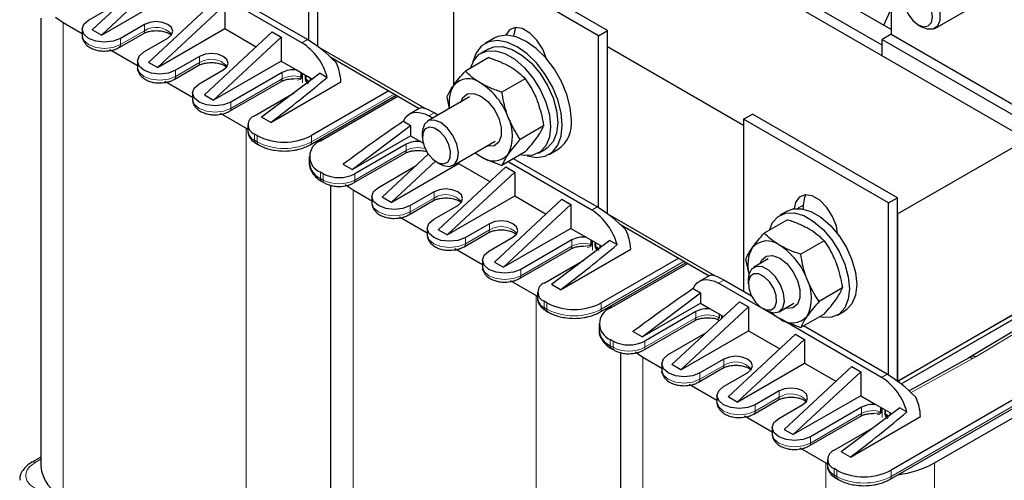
# Model space of a CAD drawing. Header units: millimetres. Extents: x 5 to 418, y 2 to 292.
# Tile 24 of 29: x 325 to 387, y 101 to 129. Entities that reach past the tile are written whole.
import ezdxf

# ---------------------------------------------------------------- set-up
doc = ezdxf.new("R2010")
doc.units = ezdxf.units.MM

msp = doc.modelspace()

# ---------------------------------------------------------------- linework, layer by layer
at = {"color": 7, "linetype": 'Continuous', "lineweight": 25}
for p, q in [((342.879, 148.118), (388.133, 121.993)), ((379.648, 128.85), (353.627, 143.872)), ((343.84, 127.78), (343.84, 139.235)), ((343.275, 128.162), (343.275, 138.909)), ((352.326, 133.684), (352.326, 125.358)), ((361.377, 128.459), (352.326, 133.684)), ((361.942, 128.785), (352.891, 134.01)), ((379.082, 127.871), (370.597, 132.769)), ((379.648, 132.77), (379.648, 128.557)), ((332.64, 131.503), (329.755, 128.816)), ((333.084, 131.064), (330.32, 128.489)), ((342.851, 128.016), (337.629, 131.03)), ((343.191, 128.212), (337.969, 131.226)), ((329.528, 129.436), (331.876, 130.791)), ((330.32, 128.489), (334.535, 130.922)), ((337.476, 130.717), (333.262, 126.791)), ((333.828, 126.465), (338.042, 130.39)), ((338.042, 130.39), (338.042, 128.898)), ((379.189, 129.115), (379.612, 130.032)), ((382.388, 128.912), (384.38, 130.062)), ((326.539, 129.562), (326.539, 101.576)), ((327.453, 129.606), (327.944, 129.273)), ((327.944, 129.273), (329.118, 128.595)), ((333.007, 129.159), (331.508, 128.293)), ((329.118, 128.865), (329.118, 128.473)), ((330.32, 128.489), (329.755, 128.816)), ((331.425, 127.718), (332.925, 128.584)), ((333.828, 126.465), (338.042, 128.898)), ((336.769, 124.767), (340.984, 128.692)), ((338.042, 128.898), (339.994, 127.77)), ((340.984, 128.692), (341.549, 128.365)), ((361.377, 128.459), (361.942, 128.785)), ((361.942, 117.33), (361.942, 128.785)), ((379.648, 128.557), (379.082, 128.23)), ((379.648, 128.557), (388.699, 123.332)), ((381.345, 129.132), (381.588, 128.992)), ((332.979, 127.444), (334.478, 128.31)), ((337.335, 124.44), (341.549, 128.365)), ((341.549, 128.365), (341.549, 126.873)), ((354.851, 128.297), (354.285, 127.97)), ((361.377, 117.712), (361.377, 128.459)), ((379.082, 127.218), (379.082, 128.23)), ((379.082, 128.23), (388.133, 123.005)), ((330.842, 127.6), (332.569, 126.603)), ((350.54, 123.903), (343.891, 127.742)), ((354.485, 127.624), (354.033, 127.363)), ((361.942, 127.773), (370.427, 122.874)), ((332.569, 126.873), (332.569, 126.481)), ((333.828, 126.465), (333.262, 126.791)), ((336.458, 127.167), (334.959, 126.301)), ((341.549, 126.873), (337.335, 124.44)), ((341.549, 126.873), (342.502, 126.323)), ((344.648, 127.108), (350.179, 123.916)), ((354.513, 127.089), (353.056, 126.248)), ((334.876, 125.726), (336.375, 126.592)), ((336.43, 125.452), (337.929, 126.318)), ((341.606, 126.154), (338.41, 124.309)), ((343.982, 126.117), (340.333, 123.362)), ((342.502, 126.323), (343.369, 125.822)), ((343.982, 126.117), (344.432, 125.857)), ((334.293, 125.608), (336.02, 124.611)), ((338.327, 123.734), (341.523, 125.579)), ((340.899, 123.036), (345.283, 125.567)), ((343.369, 125.822), (343.495, 125.75)), ((356.799, 125.769), (355.343, 124.928)), ((336.02, 124.881), (336.02, 124.489)), ((339.88, 123.46), (342.355, 124.889)), ((348.281, 125.011), (343.444, 122.219)), ((336.769, 124.767), (337.335, 124.44)), ((343.361, 121.644), (348.738, 124.748)), ((344.01, 121.893), (348.847, 124.685)), ((353.313, 124.638), (350.694, 123.126)), ((352.07, 123.92), (351.913, 124.622)), ((337.744, 123.616), (339.371, 122.676)), ((350.176, 123.914), (349.569, 123.564)), ((351.347, 123.503), (351.108, 123.641)), ((340.899, 123.036), (340.333, 123.362)), ((349.188, 123.111), (349.639, 122.851)), ((351.008, 123.307), (350.769, 123.445)), ((370.427, 123.234), (370.993, 123.56)), ((370.427, 123.234), (370.427, 112.488)), ((379.478, 118.009), (370.427, 123.234)), ((380.044, 118.335), (370.993, 123.56)), ((339.371, 122.676), (339.47, 122.621)), ((339.47, 122.889), (339.47, 122.497)), ((345.99, 120.097), (349.639, 122.851)), ((349.639, 122.851), (349.639, 122.203)), ((350.362, 122.393), (350.362, 122.113)), ((357.942, 122.823), (356.486, 121.982)), ((340.05, 122.219), (339.88, 122.317)), ((343.873, 121.94), (344.172, 121.987)), ((345.99, 120.097), (349.639, 122.203)), ((349.639, 122.203), (350.251, 121.849)), ((350.251, 121.849), (350.409, 121.758)), ((352.294, 120.354), (354.913, 121.867)), ((380.044, 117.323), (388.133, 121.993)), ((339.963, 121.742), (340.133, 121.644)), ((349.356, 121.681), (346.16, 119.835)), ((356.799, 121.197), (355.343, 120.356)), ((357.633, 121.127), (358.085, 121.388)), ((358.285, 121.042), (358.851, 121.369)), ((343.307, 120.913), (343.307, 120.521)), ((346.077, 119.26), (349.273, 121.105)), ((350.742, 121.053), (347.857, 118.366)), ((351.186, 120.614), (348.422, 118.039)), ((351.251, 120.574), (351.494, 120.434)), ((352.637, 120.552), (352.637, 120.472)), ((353.674, 121.151), (354.023, 120.914)), ((360.953, 117.566), (355.731, 120.58)), ((361.293, 117.762), (356.071, 120.776)), ((344.18, 119.835), (344.01, 119.933)), ((345.99, 120.097), (345.424, 120.423)), ((347.63, 118.986), (349.978, 120.341)), ((348.422, 118.039), (352.637, 120.472)), ((355.578, 120.267), (351.364, 116.341)), ((351.93, 116.015), (356.144, 119.94)), ((352.637, 120.472), (354.589, 119.345)), ((355.578, 120.267), (356.144, 119.94)), ((356.144, 119.94), (356.144, 118.448)), ((344.093, 119.358), (344.263, 119.26)), ((344.641, 119.112), (344.641, 91.126)), ((345.555, 119.156), (346.046, 118.823)), ((346.046, 118.823), (347.22, 118.145)), ((351.109, 118.709), (349.61, 117.843)), ((347.22, 118.415), (347.22, 118.023)), ((348.422, 118.039), (347.857, 118.366)), ((349.527, 117.268), (351.026, 118.134)), ((351.93, 116.015), (356.144, 118.448)), ((354.871, 114.317), (359.085, 118.242)), ((356.144, 118.448), (358.096, 117.32)), ((359.085, 118.242), (359.651, 117.915)), ((379.478, 118.009), (380.044, 118.335)), ((380.044, 106.88), (380.044, 118.335)), ((351.081, 116.994), (352.58, 117.86)), ((355.437, 113.99), (359.651, 117.915)), ((359.651, 117.915), (359.651, 116.423)), ((373.153, 117.501), (372.701, 117.239)), ((374.161, 117.877), (374.161, 117.634)), ((379.478, 107.262), (379.478, 118.009)), ((348.944, 117.15), (350.671, 116.153)), ((368.642, 113.453), (361.993, 117.292)), ((373.18, 116.966), (371.724, 116.125)), ((380.044, 117.323), (380.044, 106.88)), ((350.671, 116.423), (350.671, 116.031)), ((351.93, 116.015), (351.364, 116.341)), ((354.56, 116.717), (353.061, 115.851)), ((359.651, 116.423), (355.437, 113.99)), ((359.651, 116.423), (360.604, 115.873)), ((362.75, 116.658), (368.281, 113.466)), ((352.978, 115.276), (354.477, 116.142)), ((354.532, 115.002), (356.031, 115.868)), ((359.708, 115.704), (356.512, 113.859)), ((362.084, 115.667), (358.435, 112.912)), ((360.604, 115.873), (361.471, 115.372)), ((362.084, 115.667), (362.534, 115.407)), ((375.467, 115.646), (374.01, 114.805)), ((352.395, 115.158), (354.122, 114.161)), ((356.429, 113.284), (359.625, 115.129)), ((359.001, 112.586), (363.385, 115.117)), ((361.471, 115.372), (361.597, 115.3)), ((354.122, 114.431), (354.122, 114.039)), ((357.982, 113.01), (360.457, 114.439)), ((366.383, 114.561), (361.546, 111.769)), ((370.791, 113.559), (370.581, 114.498)), ((371.981, 114.514), (371.058, 113.982)), ((354.871, 114.317), (355.437, 113.99)), ((361.463, 111.194), (366.839, 114.298)), ((362.112, 111.443), (366.949, 114.235)), ((355.846, 113.166), (357.473, 112.226)), ((368.278, 113.464), (367.671, 113.114)), ((370.931, 112.198), (369.21, 113.191)), ((370.727, 113.249), (370.727, 112.969)), ((359.001, 112.586), (358.435, 112.912)), ((367.29, 112.661), (367.74, 112.401)), ((372.41, 110.952), (368.871, 112.995)), ((376.61, 112.7), (375.153, 111.859)), ((357.473, 112.226), (357.572, 112.171)), ((357.572, 112.439), (357.572, 112.047)), ((364.092, 109.647), (367.74, 112.401)), ((367.74, 112.401), (367.74, 111.753)), ((358.152, 111.769), (357.982, 111.867)), ((361.975, 111.49), (362.274, 111.536)), ((364.092, 109.647), (367.74, 111.753)), ((370.173, 111.841), (365.959, 107.916)), ((370.739, 111.515), (366.524, 107.589)), ((367.74, 111.753), (368.353, 111.399)), ((368.353, 111.399), (369.184, 110.92)), ((370.173, 111.841), (370.739, 111.515)), ((370.739, 111.515), (370.739, 110.022)), ((371.615, 111.43), (371.858, 111.29)), ((372.658, 111.211), (373.581, 111.743)), ((397.015, 111.345), (379.648, 101.319)), ((380.051, 106.875), (388.133, 111.541)), ((380.129, 106.92), (388.049, 111.492)), ((358.065, 111.292), (358.235, 111.194)), ((367.458, 111.23), (364.261, 109.385)), ((379.055, 107.116), (372.731, 110.766)), ((375.467, 111.073), (374.01, 110.232)), ((376.3, 111.004), (376.753, 111.265)), ((379.565, 100.744), (396.932, 110.77)), ((380.269, 106.707), (388.133, 111.247)), ((380.269, 106.707), (388.049, 111.198)), ((389.32, 111.24), (384.657, 108.417)), ((361.409, 110.463), (361.409, 110.071)), ((364.179, 108.81), (367.375, 110.655)), ((379.395, 107.311), (374.173, 110.326)), ((362.282, 109.385), (362.112, 109.483)), ((364.092, 109.647), (363.526, 109.973)), ((365.732, 108.536), (368.08, 109.891)), ((366.524, 107.589), (370.739, 110.022)), ((373.68, 109.816), (369.466, 105.891)), ((370.031, 105.565), (374.246, 109.49)), ((370.739, 110.022), (372.691, 108.895)), ((373.68, 109.816), (374.246, 109.49)), ((374.246, 109.49), (374.246, 107.998)), ((362.195, 108.908), (362.364, 108.81)), ((382.363, 101.776), (394.978, 109.059)), ((362.742, 108.662), (362.742, 80.676)), ((363.657, 108.706), (364.148, 108.373)), ((364.148, 108.373), (365.322, 107.695)), ((369.211, 108.259), (367.712, 107.393)), ((384.489, 108.32), (380.777, 106.277)), ((384.659, 108.418), (384.488, 108.319)), ((365.322, 107.965), (365.322, 107.573)), ((366.524, 107.589), (365.959, 107.916)), ((367.629, 106.818), (369.128, 107.684)), ((370.031, 105.565), (374.246, 107.998)), ((372.973, 103.866), (377.187, 107.792)), ((374.246, 107.998), (376.198, 106.87)), ((377.187, 107.792), (377.753, 107.465)), ((369.183, 106.544), (370.682, 107.41)), ((373.539, 103.54), (377.753, 107.465)), ((377.753, 107.465), (377.753, 105.973)), ((367.046, 106.7), (368.773, 105.703)), ((380.129, 106.92), (380.129, 106.816)), ((368.773, 105.973), (368.773, 105.581)), ((370.031, 105.565), (369.466, 105.891)), ((372.662, 106.267), (371.163, 105.401)), ((377.753, 105.973), (373.539, 103.54)), ((377.753, 105.973), (378.705, 105.423)), ((371.08, 104.826), (372.579, 105.692)), ((372.634, 104.552), (374.133, 105.418)), ((377.81, 105.254), (374.614, 103.409)), ((380.186, 105.217), (376.537, 102.462)), ((378.705, 105.423), (379.573, 104.922)), ((380.186, 105.217), (380.636, 104.957)), ((370.497, 104.708), (372.224, 103.711)), ((374.531, 102.834), (377.727, 104.679)), ((377.103, 102.136), (381.487, 104.667)), ((379.573, 104.922), (379.699, 104.849)), ((372.224, 103.981), (372.224, 103.589)), ((376.084, 102.56), (378.559, 103.989)), ((372.973, 103.866), (373.539, 103.54)), ((373.947, 102.716), (375.575, 101.776)), ((326.539, 102.14), (325.991, 101.824)), ((377.103, 102.136), (376.537, 102.462)), ((375.575, 101.776), (375.674, 101.721)), ((375.674, 101.989), (375.674, 101.597)), ((376.254, 101.319), (376.084, 101.417)), ((376.167, 100.842), (376.337, 100.744))]:
    msp.add_line(p, q, dxfattribs=at)
at = {"color": 7, "linetype": 'Continuous', "lineweight": 18}
for p, q in [((327.944, 129.273), (327.944, 99.616)), ((333.007, 129.159), (333.007, 128.767)), ((333.007, 128.767), (331.508, 127.901)), ((331.508, 127.901), (331.508, 128.293)), ((342.851, 128.016), (343.191, 128.212)), ((336.458, 126.775), (334.959, 125.909)), ((336.458, 127.167), (336.458, 126.775)), ((344.697, 127.063), (344.712, 127.071)), ((334.959, 125.909), (334.959, 126.301)), ((341.606, 126.154), (341.606, 125.762)), ((342.786, 125.881), (342.786, 126.159)), ((342.828, 125.864), (342.828, 126.134)), ((342.889, 126.1), (342.889, 125.504)), ((341.606, 125.762), (338.41, 123.917)), ((343.051, 125.768), (343.051, 126.006)), ((343.104, 125.975), (343.104, 125.746)), ((338.41, 123.917), (338.41, 124.309)), ((343.444, 121.827), (348.62, 124.815)), ((351.108, 123.641), (350.769, 123.445)), ((339.371, 122.676), (339.371, 93.02)), ((339.88, 121.925), (339.88, 122.317)), ((339.88, 121.925), (340.05, 121.827)), ((340.05, 121.827), (340.05, 122.219)), ((343.444, 121.827), (343.444, 122.219)), ((349.356, 121.289), (346.16, 119.443)), ((349.356, 121.289), (349.356, 121.681)), ((344.01, 119.541), (344.01, 119.933)), ((344.01, 119.541), (344.18, 119.443)), ((344.18, 119.443), (344.18, 119.835)), ((346.16, 119.443), (346.16, 119.835)), ((346.046, 118.823), (346.046, 89.166)), ((351.109, 118.709), (351.109, 118.317)), ((351.109, 118.317), (349.61, 117.451)), ((349.61, 117.451), (349.61, 117.843)), ((360.953, 117.566), (361.293, 117.762)), ((373.8, 117.669), (374.161, 117.877)), ((354.56, 116.325), (353.061, 115.459)), ((354.56, 116.717), (354.56, 116.325)), ((362.799, 116.613), (362.814, 116.621)), ((353.061, 115.459), (353.061, 115.851)), ((359.708, 115.704), (359.708, 115.312)), ((360.888, 115.431), (360.888, 115.709)), ((360.93, 115.414), (360.93, 115.684)), ((360.991, 115.65), (360.991, 115.054)), ((359.708, 115.312), (356.512, 113.467)), ((361.153, 115.318), (361.153, 115.556)), ((361.206, 115.525), (361.206, 115.296)), ((356.512, 113.467), (356.512, 113.859)), ((361.546, 111.377), (366.722, 114.365)), ((369.21, 113.191), (368.871, 112.995)), ((357.473, 112.226), (357.473, 82.57)), ((357.982, 111.475), (357.982, 111.867)), ((357.982, 111.475), (358.152, 111.377)), ((358.152, 111.377), (358.152, 111.769)), ((361.546, 111.377), (361.546, 111.769)), ((367.458, 110.839), (364.261, 108.993)), ((367.458, 110.839), (367.458, 111.23)), ((368.9, 111.084), (368.9, 110.854)), ((368.938, 111.062), (368.938, 110.824)), ((369.046, 110.792), (369.046, 110.999)), ((369.104, 110.966), (369.104, 110.846)), ((369.133, 110.873), (369.133, 110.949)), ((379.648, 100.927), (397.015, 110.953)), ((384.942, 108.392), (389.604, 111.214)), ((362.112, 109.091), (362.112, 109.483)), ((362.112, 109.091), (362.282, 108.993)), ((362.282, 108.993), (362.282, 109.385)), ((364.261, 108.993), (364.261, 109.385)), ((364.148, 108.373), (364.148, 78.716)), ((369.211, 108.259), (369.211, 107.867)), ((380.901, 106.163), (384.763, 108.289)), ((384.763, 108.289), (384.942, 108.392)), ((369.211, 107.867), (367.712, 107.001)), ((367.712, 107.001), (367.712, 107.393)), ((379.055, 107.116), (379.395, 107.311)), ((372.662, 105.875), (371.163, 105.009)), ((372.662, 106.267), (372.662, 105.875)), ((371.163, 105.009), (371.163, 105.401)), ((377.81, 105.254), (377.81, 104.862)), ((378.99, 104.981), (378.99, 105.259)), ((379.032, 104.964), (379.032, 105.234)), ((379.092, 105.2), (379.092, 104.604)), ((377.81, 104.862), (374.614, 103.017)), ((379.255, 104.868), (379.255, 105.106)), ((379.308, 105.075), (379.308, 104.846)), ((374.614, 103.017), (374.614, 103.409)), ((326.191, 101.804), (326.539, 102.005)), ((375.575, 101.776), (375.575, 72.12)), ((382.363, 101.776), (382.363, 72.12)), ((376.084, 101.025), (376.084, 101.417)), ((376.084, 101.025), (376.254, 100.927)), ((376.254, 100.927), (376.254, 101.319)), ((379.648, 100.927), (379.648, 101.319))]:
    msp.add_line(p, q, dxfattribs=at)
at = {"color": 7, "linetype": 'Continuous', "lineweight": 25, "flags": 128}
for points in [[(380.457, 130.951), (380.533, 131.379), (380.752, 131.661), (381.084, 131.759), (381.484, 131.659), (381.898, 131.376), (382.27, 130.947), (382.55, 130.43), (382.7, 129.896), (382.7, 129.416), (382.55, 129.055), (382.27, 128.862), (381.898, 128.863), (381.588, 128.992)], [(380.457, 130.671), (380.524, 130.239), (380.717, 129.795), (381.005, 129.406), (381.345, 129.132), (381.685, 129.014), (381.973, 129.07), (382.166, 129.291), (382.234, 129.645), (382.166, 130.077), (381.973, 130.521), (381.685, 130.909), (381.345, 131.184), (381.005, 131.302), (380.717, 131.246), (380.524, 131.024), (380.457, 130.671)], [(331.508, 128.293), (331.054, 128.118), (330.518, 128.057), (329.983, 128.118), (329.528, 128.293), (329.225, 128.556), (329.118, 128.865), (329.225, 129.174), (329.528, 129.436)], [(334.478, 128.31), (334.704, 128.505), (334.783, 128.734), (334.704, 128.964), (334.478, 129.159), (334.141, 129.289), (333.743, 129.335), (333.345, 129.289), (333.007, 129.159)], [(358.129, 127.009), (358.127, 127.017), (357.891, 127.624), (357.53, 128.183), (357.087, 128.625), (356.615, 128.897), (356.172, 128.967), (355.811, 128.825), (355.575, 128.49), (355.573, 128.484)], [(356.217, 128.969), (356.141, 128.816), (356.062, 128.425)], [(359.114, 122.873), (359.043, 123.641), (358.834, 124.452), (358.497, 125.266), (358.049, 126.042), (357.513, 126.74), (356.915, 127.327), (356.285, 127.772), (355.656, 128.054), (355.058, 128.157), (354.522, 128.078), (354.074, 127.819), (353.737, 127.394), (353.528, 126.825), (353.527, 126.822)], [(359.679, 123.2), (359.609, 123.968), (359.399, 124.779), (359.062, 125.593), (358.615, 126.368), (358.078, 127.067), (357.48, 127.654), (356.851, 128.099), (356.222, 128.38), (355.624, 128.484), (355.088, 128.404), (354.851, 128.297)], [(334.959, 126.301), (334.505, 126.126), (333.969, 126.065), (333.433, 126.126), (332.979, 126.301), (332.676, 126.564), (332.569, 126.873), (332.676, 127.182), (332.979, 127.444)], [(337.929, 126.318), (338.154, 126.512), (338.233, 126.742), (338.154, 126.972), (337.929, 127.167), (337.591, 127.297), (337.193, 127.343), (336.795, 127.297), (336.458, 127.167)], [(353.376, 126.433), (353.579, 126.912), (353.927, 127.294), (354.387, 127.499), (354.93, 127.515), (355.526, 127.34), (356.14, 126.986), (356.735, 126.472), (357.279, 125.829), (357.738, 125.094), (358.087, 124.31), (358.304, 123.522), (358.378, 122.775), (358.304, 122.115), (358.087, 121.578), (357.738, 121.196), (357.279, 120.991), (356.735, 120.975), (356.499, 121.023)], [(354.485, 127.624), (354.839, 127.76), (355.383, 127.776), (355.978, 127.601), (356.592, 127.247), (357.188, 126.734), (357.731, 126.091), (358.191, 125.356), (358.539, 124.571), (358.757, 123.783), (358.831, 123.037), (358.757, 122.376), (358.539, 121.839), (358.191, 121.457), (358.085, 121.388)], [(338.41, 124.309), (337.955, 124.134), (337.42, 124.073), (336.884, 124.134), (336.43, 124.309), (336.126, 124.572), (336.02, 124.881), (336.126, 125.19), (336.43, 125.452)], [(352.787, 124.334), (352.907, 124.588), (353.194, 124.818), (353.582, 124.852), (354.023, 124.688), (354.463, 124.344), (354.851, 123.862), (355.138, 123.3), (355.291, 122.726), (355.291, 122.209), (355.138, 121.812), (354.851, 121.582), (354.463, 121.548), (354.387, 121.563)], [(349.188, 123.111), (349.298, 123.312), (349.441, 123.472), (349.614, 123.588), (349.812, 123.656), (350.032, 123.676), (350.268, 123.647), (350.516, 123.569), (350.769, 123.445)], [(352.059, 120.282), (352.375, 120.412), (352.572, 120.722), (352.623, 121.169), (352.522, 121.693), (352.281, 122.223), (351.935, 122.689), (351.529, 123.026), (351.118, 123.189), (350.758, 123.157), (350.497, 122.934), (350.371, 122.549), (350.362, 122.393)], [(351.695, 120.455), (351.956, 120.568), (352.109, 120.839), (352.132, 121.225), (352.02, 121.669), (351.792, 122.101), (351.481, 122.458), (351.135, 122.684), (350.807, 122.745), (350.546, 122.631), (350.393, 122.361), (350.37, 121.974), (350.481, 121.531), (350.71, 121.098), (351.021, 120.742), (351.367, 120.516), (351.695, 120.455)], [(356.911, 120.96), (356.915, 120.959), (357.513, 120.855), (358.049, 120.935), (358.497, 121.193), (358.834, 121.618), (359.043, 122.188), (359.114, 122.873)], [(353.674, 121.151), (353.764, 121.082), (354.023, 120.914)], [(351.494, 120.434), (351.667, 120.349), (352.059, 120.282)], [(349.61, 117.843), (349.156, 117.668), (348.62, 117.607), (348.085, 117.668), (347.63, 117.843), (347.327, 118.106), (347.22, 118.415), (347.327, 118.724), (347.63, 118.986)], [(352.58, 117.86), (352.806, 118.054), (352.885, 118.284), (352.806, 118.514), (352.58, 118.709), (352.243, 118.839), (351.845, 118.885), (351.447, 118.839), (351.109, 118.709)], [(376.308, 116.09), (376.229, 116.567), (375.993, 117.174), (375.632, 117.733), (375.189, 118.175), (374.717, 118.447), (374.274, 118.517), (373.913, 118.375), (373.677, 118.04), (373.598, 117.654)], [(374.318, 118.519), (374.243, 118.366), (374.161, 117.877)], [(373.153, 117.501), (373.507, 117.637), (374.05, 117.652), (374.646, 117.478), (375.26, 117.124), (375.856, 116.61), (376.399, 115.967), (376.858, 115.232), (377.207, 114.448), (377.425, 113.659), (377.499, 112.913), (377.425, 112.252), (377.207, 111.715), (376.858, 111.333), (376.753, 111.265)], [(353.061, 115.851), (352.607, 115.676), (352.071, 115.615), (351.535, 115.676), (351.081, 115.851), (350.778, 116.114), (350.671, 116.423), (350.778, 116.732), (351.081, 116.994)], [(356.031, 115.868), (356.256, 116.062), (356.335, 116.292), (356.256, 116.522), (356.031, 116.717), (355.693, 116.847), (355.295, 116.893), (354.897, 116.847), (354.56, 116.717)], [(372.044, 116.309), (372.246, 116.789), (372.595, 117.171), (373.054, 117.375), (373.598, 117.391), (374.194, 117.217), (374.807, 116.862), (375.403, 116.349), (375.946, 115.706), (376.406, 114.971), (376.754, 114.186), (376.972, 113.398), (377.046, 112.652), (376.972, 111.991), (376.754, 111.454), (376.406, 111.072), (375.946, 110.867), (375.403, 110.852), (375.166, 110.9)], [(356.512, 113.859), (356.057, 113.684), (355.522, 113.623), (354.986, 113.684), (354.532, 113.859), (354.228, 114.122), (354.122, 114.431), (354.228, 114.74), (354.532, 115.002)], [(371.454, 114.211), (371.574, 114.464), (371.862, 114.694), (372.25, 114.729), (372.69, 114.564), (373.131, 114.22), (373.518, 113.738), (373.806, 113.176), (373.959, 112.602), (373.959, 112.086), (373.806, 111.689), (373.518, 111.459), (373.131, 111.424), (373.054, 111.439)], [(372.424, 113.401), (372.032, 113.787), (371.616, 114.012), (371.233, 114.046), (370.935, 113.884), (370.761, 113.548), (370.727, 113.249)], [(367.29, 112.661), (367.4, 112.862), (367.543, 113.022), (367.716, 113.137), (367.914, 113.206), (368.134, 113.226), (368.37, 113.197), (368.618, 113.119), (368.871, 112.995)], [(372.06, 113.088), (371.731, 113.406), (371.385, 113.58), (371.075, 113.582), (370.846, 113.413), (370.735, 113.098), (370.757, 112.686), (370.911, 112.238), (371.171, 111.824), (371.499, 111.506), (371.845, 111.332), (372.156, 111.33), (372.385, 111.499), (372.496, 111.814), (372.474, 112.226), (372.32, 112.674), (372.06, 113.088)], [(371.858, 111.29), (371.893, 111.27), (372.299, 111.139), (372.646, 111.204), (372.886, 111.457), (372.988, 111.864), (372.937, 112.37), (372.74, 112.906), (372.424, 113.401)], [(372.186, 111.157), (372.432, 110.959), (372.69, 110.79)], [(367.712, 107.393), (367.258, 107.218), (366.722, 107.157), (366.186, 107.218), (365.732, 107.393), (365.429, 107.656), (365.322, 107.965), (365.429, 108.274), (365.732, 108.536)], [(370.682, 107.41), (370.907, 107.604), (370.987, 107.834), (370.907, 108.064), (370.682, 108.259), (370.345, 108.389), (369.947, 108.435), (369.549, 108.389), (369.211, 108.259)], [(371.163, 105.401), (370.709, 105.226), (370.173, 105.165), (369.637, 105.226), (369.183, 105.401), (368.879, 105.664), (368.773, 105.973), (368.879, 106.282), (369.183, 106.544)], [(374.133, 105.418), (374.358, 105.612), (374.437, 105.842), (374.358, 106.072), (374.133, 106.267), (373.795, 106.397), (373.397, 106.443), (372.999, 106.397), (372.662, 106.267)], [(374.614, 103.409), (374.159, 103.234), (373.624, 103.173), (373.088, 103.234), (372.634, 103.409), (372.33, 103.671), (372.224, 103.981), (372.33, 104.29), (372.634, 104.552)]]:
    msp.add_lwpolyline(points, dxfattribs=at)
at = {"color": 7, "linetype": 'Continuous', "lineweight": 18, "flags": 128}
for points in [[(329.118, 128.473), (329.225, 128.164), (329.528, 127.901), (329.983, 127.726), (330.518, 127.665), (331.054, 127.726), (331.508, 127.901)], [(332.569, 126.481), (332.676, 126.172), (332.979, 125.909), (333.433, 125.734), (333.969, 125.673), (334.505, 125.734), (334.959, 125.909)], [(343.285, 125.591), (343.225, 125.655), (343.104, 125.746)], [(336.02, 124.489), (336.126, 124.18), (336.43, 123.917), (336.884, 123.742), (337.42, 123.681), (337.955, 123.742), (338.41, 123.917)], [(347.22, 118.023), (347.327, 117.714), (347.63, 117.451), (348.085, 117.276), (348.62, 117.215), (349.156, 117.276), (349.61, 117.451)], [(350.671, 116.031), (350.778, 115.722), (351.081, 115.459), (351.535, 115.284), (352.071, 115.223), (352.607, 115.284), (353.061, 115.459)], [(361.387, 115.141), (361.327, 115.205), (361.206, 115.296)], [(354.122, 114.039), (354.228, 113.73), (354.532, 113.467), (354.986, 113.292), (355.522, 113.231), (356.057, 113.292), (356.512, 113.467)], [(365.322, 107.573), (365.429, 107.264), (365.732, 107.001), (366.186, 106.826), (366.722, 106.765), (367.258, 106.826), (367.712, 107.001)], [(368.773, 105.581), (368.879, 105.272), (369.183, 105.009), (369.637, 104.834), (370.173, 104.773), (370.709, 104.834), (371.163, 105.009)], [(379.488, 104.691), (379.429, 104.755), (379.308, 104.846)], [(372.224, 103.589), (372.33, 103.28), (372.634, 103.017), (373.088, 102.842), (373.624, 102.781), (374.159, 102.842), (374.614, 103.017)]]:
    msp.add_lwpolyline(points, dxfattribs=at)
at = {"color": 7, "linetype": 'Continuous', "lineweight": 18}
for centre, radius, start, end in [((332.805, 128.747), 0.203, 307.25799, 5.48308), ((333.733, 127.648), 1.333, 41.87123, 122.97626), ((331.313, 127.88), 0.196, 304.22147, 6.37087), ((336.256, 126.755), 0.203, 307.25799, 5.48308), ((337.184, 125.656), 1.333, 41.87123, 122.97626), ((334.764, 125.888), 0.196, 304.22147, 6.37087), ((341.41, 125.741), 0.197, 305.01333, 6.29885), ((342.347, 124.314), 1.627, 74.33552, 117.09858), ((342.737, 125.695), 0.192, 61.51723, 75.11917), ((343.007, 125.585), 0.188, 58.89695, 76.42689), ((338.214, 123.896), 0.196, 304.22147, 6.37087), ((340.245, 121.806), 0.196, 173.59907, 236.11214), ((341.747, 125.103), 3.689, 242.60967, 297.39033), ((343.249, 121.806), 0.197, 304.72541, 6.32514), ((349.165, 121.264), 0.192, 304.05635, 7.25583), ((350.095, 119.858), 1.61, 74.17574, 117.32461), ((344.375, 119.422), 0.196, 173.63414, 235.72313), ((345.17, 121.354), 2.152, 242.60967, 297.39033), ((345.964, 119.422), 0.196, 304.22147, 6.37087), ((350.907, 118.297), 0.203, 307.25799, 5.48308), ((351.835, 117.198), 1.333, 41.87123, 122.97626), ((349.415, 117.43), 0.196, 304.22147, 6.37087), ((354.358, 116.305), 0.203, 307.25799, 5.48308), ((355.286, 115.206), 1.333, 41.87123, 122.97626), ((352.866, 115.438), 0.196, 304.22147, 6.37087), ((359.512, 115.291), 0.197, 305.01333, 6.29885), ((360.449, 113.864), 1.627, 74.33552, 117.09858), ((360.839, 115.245), 0.192, 61.51723, 75.11917), ((361.109, 115.135), 0.188, 58.89695, 76.42689), ((356.316, 113.446), 0.196, 304.22147, 6.37087), ((358.347, 111.356), 0.196, 173.59907, 236.11214), ((359.849, 114.653), 3.689, 242.60967, 297.39033), ((361.351, 111.356), 0.197, 304.72541, 6.32514), ((367.267, 110.814), 0.192, 304.05635, 7.25583), ((368.195, 109.41), 1.607, 63.96356, 117.29346), ((368.848, 110.752), 0.115, 38.77594, 63.13728), ((362.477, 108.972), 0.196, 173.63414, 235.72313), ((363.272, 110.904), 2.152, 242.60967, 297.39033), ((364.066, 108.972), 0.196, 304.22147, 6.37087), ((369.009, 107.847), 0.203, 307.25799, 5.48308), ((369.937, 106.748), 1.333, 41.87123, 122.97626), ((367.517, 106.98), 0.196, 304.22147, 6.37087), ((372.46, 105.855), 0.203, 307.25799, 5.48308), ((373.388, 104.756), 1.333, 41.87123, 122.97626), ((370.968, 104.988), 0.196, 304.22147, 6.37087), ((377.614, 104.841), 0.197, 305.01333, 6.29885), ((378.551, 103.414), 1.627, 74.33552, 117.09858), ((378.941, 104.795), 0.192, 61.51723, 75.11917), ((379.211, 104.685), 0.188, 58.89695, 76.42689), ((374.418, 102.996), 0.196, 304.22147, 6.37087), ((326.074, 101.64), 0.201, 54.40739, 114.02098), ((376.449, 100.905), 0.196, 173.59907, 236.11214), ((377.951, 104.203), 3.689, 242.60967, 297.39033), ((379.452, 100.906), 0.197, 304.72541, 6.32514)]:
    msp.add_arc(centre, radius, start, end, dxfattribs=at)
at = {"color": 7, "linetype": 'Continuous', "lineweight": 25}
for centre, radius, start, end in [((340.818, 124.869), 3.747, 15.29459, 57.12977), ((341.993, 125.407), 3.293, 2.78399, 24.71644), ((342.331, 124.768), 1.564, 83.72488, 117.60192), ((343.031, 125.73), 0.351, 348.12581, 15.30054), ((353.244, 124.533), 1.231, 50.75183, 139.4672), ((351.705, 121.867), 4.297, 20.22711, 57.36203), ((354.073, 124.315), 2.037, 150.02213, 191.11699), ((340.097, 122.889), 0.611, 110.78342, 249.21658), ((353.451, 122.21), 2.556, 333.43643, 26.56357), ((357.725, 122.981), 1.966, 304.91595, 6.39623), ((340.171, 122.567), 0.704, 185.6948, 245.62534), ((340.076, 121.904), 0.197, 173.70115, 234.98667), ((341.747, 125.495), 3.689, 242.60967, 297.39033), ((344.382, 120.913), 1.048, 110.78342, 249.21658), ((350.08, 120.294), 1.564, 83.72488, 117.60192), ((354.802, 121.867), 1.231, 230.75183, 319.4672), ((344.508, 120.641), 1.207, 185.6948, 245.62534), ((344.206, 119.52), 0.197, 173.70115, 234.98667), ((345.17, 121.746), 2.152, 242.60967, 297.39033), ((358.92, 114.419), 3.747, 15.29459, 57.12977), ((360.095, 114.957), 3.293, 2.78399, 24.71644), ((360.433, 114.318), 1.564, 83.72488, 117.60192), ((371.911, 114.409), 1.231, 50.75183, 139.4672), ((361.133, 115.28), 0.351, 348.12581, 15.30054), ((372.822, 114.163), 2.123, 150.45248, 195.37813), ((370.373, 111.744), 4.297, 20.22711, 57.36203), ((372.118, 112.087), 2.556, 333.43643, 26.56357), ((358.199, 112.439), 0.611, 110.78342, 249.21658), ((358.273, 112.117), 0.704, 185.6948, 245.62534), ((358.178, 111.454), 0.197, 173.70115, 234.98667), ((359.849, 115.045), 3.689, 242.60967, 297.39033), ((362.484, 110.463), 1.048, 110.78342, 249.21658), ((368.182, 109.844), 1.564, 83.72488, 117.60192), ((373.469, 111.744), 1.231, 230.75183, 319.4672), ((362.61, 110.191), 1.207, 185.6948, 245.62534), ((362.308, 109.07), 0.197, 173.70115, 234.98667), ((363.272, 111.296), 2.152, 242.60967, 297.39033), ((377.022, 103.969), 3.747, 15.29459, 57.12977), ((378.197, 104.507), 3.293, 2.78399, 24.71644), ((378.534, 103.868), 1.564, 83.72488, 117.60192), ((379.234, 104.83), 0.351, 348.12581, 15.30054), ((376.301, 101.989), 0.611, 110.78342, 249.21658), ((328.941, 101.815), 2.414, 185.6948, 245.62534), ((376.375, 101.667), 0.704, 185.6948, 245.62534), ((379.3, 107.366), 6.374, 276.9981, 298.724), ((376.28, 101.004), 0.197, 173.70115, 234.98667), ((377.951, 104.595), 3.689, 242.60967, 297.39033)]:
    msp.add_arc(centre, radius, start, end, dxfattribs=at)
for centre, major_axis, ratio, start_param, end_param in [((344.104, 126.779), (1.885, -1.674), 0.241577, 1.307831, 2.276173), ((338.835, 123.737), (11.109, 8.26), 0.130147, 4.801912, 5.141241), ((352.022, 122.209), (1.885, -1.674), 0.241577, 2.276173, 3.06149), ((346.753, 119.167), (11.109, 8.26), 0.130147, 1.254311, 1.59364), ((362.206, 116.329), (1.885, -1.674), 0.241577, 1.307831, 2.276173), ((356.937, 113.287), (11.109, 8.26), 0.130147, 4.801912, 5.141241), ((370.124, 111.759), (1.885, -1.674), 0.241577, 2.276173, 3.06149), ((364.855, 108.716), (11.109, 8.26), 0.130147, 1.254311, 1.59364), ((384.763, 107.831), (-0.275, 0.488), 0.570469, 5.50368, 6.277374), ((384.942, 107.935), (-0.285, 0.482), 0.584212, 5.491774, 6.277091), ((380.308, 105.879), (1.885, -1.674), 0.241577, 1.307831, 2.276173), ((375.039, 102.837), (11.109, 8.26), 0.130147, 4.801912, 5.141241)]:
    msp.add_ellipse(centre, major_axis=major_axis, ratio=ratio, start_param=start_param, end_param=end_param, dxfattribs=at)
for points, knots in [([(332.931, 128.582), (332.95, 128.594), (333.009, 128.634), (333.162, 128.691), (333.41, 128.755), (333.752, 128.786), (334.067, 128.755), (334.31, 128.695), (334.48, 128.631), (334.627, 128.548), (334.68, 128.497), (334.705, 128.474)], [0, 0, 0, 0, 0.046072, 0.149432, 0.256647, 0.42957, 0.614647, 0.687047, 0.799641, 0.908746, 1, 1, 1, 1]), ([(329.121, 128.473), (329.12, 128.469), (329.096, 128.355), (329.191, 128.115), (329.387, 127.86), (329.64, 127.692), (329.901, 127.583), (330.191, 127.511), (330.407, 127.501), (330.518, 127.496)], [0, 0, 0, 0, 0.006393, 0.200965, 0.401889, 0.55971, 0.689908, 0.839537, 1, 1, 1, 1]), ([(330.518, 127.496), (330.692, 127.508), (330.933, 127.525), (331.231, 127.618), (331.353, 127.684), (331.422, 127.722)], [0, 0, 0, 0, 0.530966, 0.734036, 1, 1, 1, 1]), ([(336.382, 126.59), (336.4, 126.602), (336.46, 126.642), (336.613, 126.699), (336.861, 126.763), (337.203, 126.794), (337.518, 126.763), (337.76, 126.703), (337.931, 126.639), (338.078, 126.556), (338.131, 126.505), (338.156, 126.482)], [0, 0, 0, 0, 0.046072, 0.149432, 0.256647, 0.42957, 0.614647, 0.687047, 0.799641, 0.908746, 1, 1, 1, 1]), ([(354.513, 127.089), (354.748, 127.01), (355.222, 126.852), (355.628, 126.639), (355.833, 126.531)], [0, 0, 0, 0, 0.495458, 1, 1, 1, 1]), ([(332.571, 126.481), (332.571, 126.477), (332.547, 126.363), (332.642, 126.123), (332.838, 125.868), (333.091, 125.7), (333.351, 125.591), (333.641, 125.518), (333.857, 125.509), (333.969, 125.504)], [0, 0, 0, 0, 0.006393, 0.200965, 0.401889, 0.55971, 0.689908, 0.839537, 1, 1, 1, 1]), ([(352.308, 125.333), (352.322, 125.352), (352.426, 125.499), (352.658, 125.797), (352.923, 126.097), (353.056, 126.248)], [0, 0, 0, 0, 0.070036, 0.530757, 1, 1, 1, 1]), ([(354.023, 125.486), (353.996, 125.502), (353.792, 125.621), (353.444, 125.867), (353.186, 126.12), (353.056, 126.248)], [0, 0, 0, 0, 0.070036, 0.530757, 1, 1, 1, 1]), ([(355.833, 126.531), (355.86, 126.516), (356.063, 126.396), (356.411, 126.151), (356.669, 125.897), (356.799, 125.769)], [0, 0, 0, 0, 0.070036, 0.530757, 1, 1, 1, 1]), ([(333.969, 125.504), (334.143, 125.516), (334.384, 125.533), (334.682, 125.626), (334.803, 125.692), (334.872, 125.73)], [0, 0, 0, 0, 0.530966, 0.734036, 1, 1, 1, 1]), ([(341.53, 125.578), (341.548, 125.59), (341.608, 125.629), (341.761, 125.686), (342.008, 125.752), (342.214, 125.763), (342.341, 125.769)], [0, 0, 0, 0, 0.107252, 0.347865, 0.597452, 1, 1, 1, 1]), ([(355.343, 124.928), (355.107, 125.007), (354.633, 125.166), (354.227, 125.379), (354.023, 125.486)], [0, 0, 0, 0, 0.495458, 1, 1, 1, 1]), ([(356.799, 125.769), (356.911, 125.603), (357.136, 125.268), (357.381, 124.804), (357.504, 124.503), (357.547, 124.398)], [0, 0, 0, 0, 0.391464, 0.786896, 1, 1, 1, 1]), ([(351.913, 124.622), (351.957, 124.725), (352.044, 124.934), (352.22, 125.199), (352.308, 125.333)], [0, 0, 0, 0, 0.495458, 1, 1, 1, 1]), ([(355.737, 123.353), (355.698, 123.461), (355.586, 123.765), (355.447, 124.291), (355.377, 124.715), (355.343, 124.928)], [0, 0, 0, 0, 0.213103, 0.604185, 1, 1, 1, 1]), ([(336.022, 124.489), (336.021, 124.485), (335.998, 124.371), (336.092, 124.131), (336.289, 123.876), (336.542, 123.708), (336.802, 123.599), (337.092, 123.526), (337.308, 123.517), (337.42, 123.512)], [0, 0, 0, 0, 0.006393, 0.200965, 0.401889, 0.55971, 0.689908, 0.839537, 1, 1, 1, 1]), ([(357.547, 124.398), (357.681, 123.979), (357.846, 123.464), (357.927, 122.924), (357.942, 122.823)], [0, 0, 0, 0, 0.812637, 1, 1, 1, 1]), ([(337.42, 123.512), (337.594, 123.524), (337.834, 123.541), (338.133, 123.634), (338.254, 123.7), (338.323, 123.738)], [0, 0, 0, 0, 0.530966, 0.734036, 1, 1, 1, 1]), ([(356.486, 121.982), (356.431, 122.061), (356.141, 122.48), (355.918, 122.962), (355.737, 123.353)], [0, 0, 0, 0, 0.187363, 1, 1, 1, 1]), ([(339.473, 122.497), (339.472, 122.493), (339.448, 122.378), (339.544, 122.141), (339.725, 121.894), (339.899, 121.787), (339.967, 121.746)], [0, 0, 0, 0, 0.012073, 0.379518, 0.75896, 1, 1, 1, 1]), ([(357.547, 122.112), (357.561, 122.131), (357.751, 122.404), (357.85, 122.621), (357.942, 122.823)], [0, 0, 0, 0, 0.070174, 1, 1, 1, 1]), ([(356.486, 121.982), (356.343, 121.822), (356.056, 121.497), (355.844, 121.211), (355.737, 121.067)], [0, 0, 0, 0, 0.495458, 1, 1, 1, 1]), ([(356.799, 121.197), (356.941, 121.357), (357.228, 121.681), (357.44, 121.968), (357.547, 122.112)], [0, 0, 0, 0, 0.495458, 1, 1, 1, 1]), ([(340.138, 121.648), (340.242, 121.591), (340.443, 121.481), (340.793, 121.37), (341.221, 121.275), (341.548, 121.261), (341.747, 121.253)], [0, 0, 0, 0, 0.231059, 0.445559, 0.662768, 1, 1, 1, 1]), ([(341.747, 121.253), (341.967, 121.263), (342.276, 121.277), (342.702, 121.371), (343.035, 121.474), (343.253, 121.589), (343.36, 121.645)], [0, 0, 0, 0, 0.372779, 0.522412, 0.766534, 1, 1, 1, 1]), ([(349.28, 121.104), (349.298, 121.116), (349.358, 121.155), (349.51, 121.212), (349.758, 121.278), (349.964, 121.289), (350.091, 121.295)], [0, 0, 0, 0, 0.107152, 0.347792, 0.597407, 1, 1, 1, 1]), ([(350.091, 121.295), (350.226, 121.287), (350.413, 121.276), (350.607, 121.231), (350.666, 121.209), (350.683, 121.202)], [0, 0, 0, 0, 0.641837, 0.892915, 1, 1, 1, 1]), ([(354.023, 120.914), (354.05, 120.898), (354.438, 120.677), (354.907, 120.51), (355.343, 120.356)], [0, 0, 0, 0, 0.070174, 1, 1, 1, 1]), ([(355.737, 121.067), (355.724, 121.048), (355.533, 120.775), (355.434, 120.558), (355.343, 120.356)], [0, 0, 0, 0, 0.070174, 1, 1, 1, 1]), ([(343.32, 120.527), (343.316, 120.498), (343.291, 120.316), (343.416, 119.996), (343.678, 119.655), (343.918, 119.45), (344.074, 119.374), (344.098, 119.362)], [0, 0, 0, 0, 0.0621104, 0.391307, 0.6865838, 0.9528467, 1, 1, 1, 1]), ([(344.267, 119.264), (344.282, 119.253), (344.362, 119.197), (344.554, 119.128), (344.841, 119.052), (345.058, 119.043), (345.17, 119.038)], [0, 0, 0, 0, 0.064158, 0.340894, 0.658934, 1, 1, 1, 1]), ([(345.17, 119.038), (345.344, 119.05), (345.584, 119.067), (345.883, 119.16), (346.004, 119.226), (346.073, 119.264)], [0, 0, 0, 0, 0.530966, 0.734036, 1, 1, 1, 1]), ([(351.033, 118.132), (351.052, 118.144), (351.111, 118.184), (351.264, 118.241), (351.512, 118.305), (351.854, 118.336), (352.169, 118.305), (352.412, 118.245), (352.582, 118.181), (352.729, 118.098), (352.782, 118.047), (352.807, 118.024)], [0, 0, 0, 0, 0.046072, 0.149432, 0.256647, 0.42957, 0.614647, 0.687047, 0.799641, 0.908746, 1, 1, 1, 1]), ([(347.223, 118.023), (347.222, 118.019), (347.198, 117.905), (347.293, 117.665), (347.489, 117.41), (347.742, 117.242), (348.003, 117.133), (348.293, 117.06), (348.509, 117.051), (348.62, 117.046)], [0, 0, 0, 0, 0.006393, 0.200965, 0.401889, 0.55971, 0.689908, 0.839537, 1, 1, 1, 1]), ([(348.62, 117.046), (348.794, 117.058), (349.035, 117.075), (349.333, 117.168), (349.455, 117.234), (349.523, 117.272)], [0, 0, 0, 0, 0.530966, 0.734036, 1, 1, 1, 1]), ([(373.18, 116.966), (373.416, 116.887), (373.89, 116.728), (374.296, 116.515), (374.5, 116.408)], [0, 0, 0, 0, 0.495458, 1, 1, 1, 1]), ([(354.484, 116.14), (354.502, 116.152), (354.562, 116.192), (354.715, 116.249), (354.963, 116.313), (355.304, 116.344), (355.62, 116.313), (355.862, 116.253), (356.033, 116.189), (356.18, 116.106), (356.233, 116.055), (356.257, 116.032)], [0, 0, 0, 0, 0.046072, 0.149432, 0.256647, 0.42957, 0.614647, 0.687047, 0.799641, 0.908746, 1, 1, 1, 1]), ([(374.5, 116.408), (374.527, 116.392), (374.731, 116.273), (375.079, 116.027), (375.337, 115.774), (375.467, 115.646)], [0, 0, 0, 0, 0.070036, 0.530757, 1, 1, 1, 1]), ([(350.673, 116.031), (350.672, 116.027), (350.649, 115.913), (350.743, 115.673), (350.94, 115.418), (351.193, 115.25), (351.453, 115.141), (351.743, 115.068), (351.959, 115.059), (352.071, 115.054)], [0, 0, 0, 0, 0.006393, 0.200965, 0.401889, 0.55971, 0.689908, 0.839537, 1, 1, 1, 1]), ([(370.976, 115.209), (370.989, 115.229), (371.094, 115.376), (371.326, 115.673), (371.59, 115.973), (371.724, 116.125)], [0, 0, 0, 0, 0.070036, 0.530757, 1, 1, 1, 1]), ([(372.69, 115.363), (372.663, 115.379), (372.46, 115.498), (372.112, 115.744), (371.854, 115.997), (371.724, 116.125)], [0, 0, 0, 0, 0.070036, 0.530757, 1, 1, 1, 1]), ([(375.467, 115.646), (375.579, 115.479), (375.803, 115.145), (376.049, 114.68), (376.172, 114.38), (376.215, 114.275)], [0, 0, 0, 0, 0.391464, 0.786896, 1, 1, 1, 1]), ([(352.071, 115.054), (352.245, 115.066), (352.486, 115.083), (352.784, 115.176), (352.905, 115.242), (352.974, 115.28)], [0, 0, 0, 0, 0.530966, 0.734036, 1, 1, 1, 1]), ([(359.632, 115.128), (359.65, 115.14), (359.71, 115.179), (359.862, 115.236), (360.11, 115.302), (360.316, 115.313), (360.443, 115.319)], [0, 0, 0, 0, 0.107252, 0.347865, 0.597452, 1, 1, 1, 1]), ([(370.581, 114.498), (370.624, 114.602), (370.712, 114.811), (370.887, 115.076), (370.976, 115.209)], [0, 0, 0, 0, 0.495458, 1, 1, 1, 1]), ([(374.01, 114.805), (373.775, 114.884), (373.301, 115.042), (372.895, 115.255), (372.69, 115.363)], [0, 0, 0, 0, 0.495458, 1, 1, 1, 1]), ([(374.405, 113.23), (374.365, 113.337), (374.254, 113.641), (374.115, 114.167), (374.045, 114.592), (374.01, 114.805)], [0, 0, 0, 0, 0.213103, 0.604185, 1, 1, 1, 1]), ([(354.124, 114.039), (354.123, 114.035), (354.1, 113.92), (354.194, 113.681), (354.391, 113.426), (354.644, 113.258), (354.904, 113.149), (355.194, 113.076), (355.41, 113.067), (355.522, 113.062)], [0, 0, 0, 0, 0.006393, 0.200965, 0.401889, 0.55971, 0.689908, 0.839537, 1, 1, 1, 1]), ([(376.215, 114.275), (376.349, 113.856), (376.513, 113.341), (376.595, 112.801), (376.61, 112.7)], [0, 0, 0, 0, 0.812637, 1, 1, 1, 1]), ([(355.522, 113.062), (355.696, 113.074), (355.936, 113.091), (356.235, 113.184), (356.356, 113.25), (356.425, 113.288)], [0, 0, 0, 0, 0.530966, 0.734036, 1, 1, 1, 1]), ([(375.153, 111.859), (375.099, 111.937), (374.808, 112.356), (374.586, 112.838), (374.405, 113.23)], [0, 0, 0, 0, 0.187363, 1, 1, 1, 1]), ([(376.215, 111.988), (376.228, 112.008), (376.419, 112.281), (376.518, 112.498), (376.61, 112.7)], [0, 0, 0, 0, 0.070174, 1, 1, 1, 1]), ([(357.575, 112.047), (357.574, 112.043), (357.55, 111.928), (357.646, 111.691), (357.827, 111.444), (358.001, 111.337), (358.069, 111.296)], [0, 0, 0, 0, 0.012073, 0.379518, 0.75896, 1, 1, 1, 1]), ([(375.467, 111.073), (375.609, 111.234), (375.896, 111.558), (376.108, 111.844), (376.215, 111.988)], [0, 0, 0, 0, 0.495458, 1, 1, 1, 1]), ([(375.153, 111.859), (375.011, 111.698), (374.724, 111.374), (374.512, 111.088), (374.405, 110.943)], [0, 0, 0, 0, 0.495458, 1, 1, 1, 1]), ([(358.24, 111.198), (358.344, 111.141), (358.545, 111.031), (358.895, 110.92), (359.323, 110.825), (359.65, 110.811), (359.849, 110.802)], [0, 0, 0, 0, 0.2310591, 0.4455589, 0.6627685, 1, 1, 1, 1]), ([(359.849, 110.802), (360.069, 110.813), (360.378, 110.827), (360.804, 110.921), (361.137, 111.024), (361.355, 111.139), (361.462, 111.195)], [0, 0, 0, 0, 0.372779, 0.522412, 0.766534, 1, 1, 1, 1]), ([(367.382, 110.654), (367.4, 110.666), (367.46, 110.705), (367.612, 110.762), (367.86, 110.828), (368.066, 110.839), (368.193, 110.845)], [0, 0, 0, 0, 0.107152, 0.347792, 0.597407, 1, 1, 1, 1]), ([(368.193, 110.845), (368.328, 110.837), (368.515, 110.826), (368.709, 110.781), (368.767, 110.759), (368.785, 110.752)], [0, 0, 0, 0, 0.641837, 0.892915, 1, 1, 1, 1]), ([(368.781, 110.756), (368.796, 110.75), (368.827, 110.736), (368.862, 110.699), (368.882, 110.666), (368.884, 110.645), (368.885, 110.641)], [0, 0, 0, 0, 0.302562, 0.618423, 0.932099, 1, 1, 1, 1]), ([(372.106, 111.201), (372.122, 111.185), (372.284, 111.034), (372.498, 110.906), (372.69, 110.79)], [0, 0, 0, 0, 0.102415, 1, 1, 1, 1]), ([(372.69, 110.79), (372.717, 110.775), (373.106, 110.553), (373.575, 110.387), (374.01, 110.232)], [0, 0, 0, 0, 0.070174, 1, 1, 1, 1]), ([(374.405, 110.943), (374.391, 110.924), (374.201, 110.651), (374.102, 110.434), (374.01, 110.232)], [0, 0, 0, 0, 0.070174, 1, 1, 1, 1]), ([(361.422, 110.077), (361.418, 110.048), (361.392, 109.866), (361.518, 109.546), (361.78, 109.205), (362.02, 109), (362.176, 108.924), (362.2, 108.912)], [0, 0, 0, 0, 0.06211, 0.391307, 0.686584, 0.952847, 1, 1, 1, 1]), ([(362.369, 108.814), (362.384, 108.803), (362.464, 108.747), (362.656, 108.678), (362.943, 108.602), (363.16, 108.592), (363.272, 108.588)], [0, 0, 0, 0, 0.064158, 0.340894, 0.658934, 1, 1, 1, 1]), ([(363.272, 108.588), (363.446, 108.6), (363.686, 108.617), (363.985, 108.71), (364.106, 108.776), (364.175, 108.814)], [0, 0, 0, 0, 0.530966, 0.734036, 1, 1, 1, 1]), ([(369.135, 107.682), (369.154, 107.694), (369.213, 107.734), (369.366, 107.791), (369.614, 107.855), (369.956, 107.886), (370.271, 107.855), (370.514, 107.795), (370.684, 107.731), (370.831, 107.648), (370.884, 107.597), (370.909, 107.574)], [0, 0, 0, 0, 0.046072, 0.149432, 0.256647, 0.42957, 0.614647, 0.687047, 0.799641, 0.908746, 1, 1, 1, 1]), ([(365.324, 107.573), (365.324, 107.569), (365.3, 107.455), (365.395, 107.215), (365.591, 106.96), (365.844, 106.792), (366.105, 106.683), (366.394, 106.61), (366.61, 106.601), (366.722, 106.596)], [0, 0, 0, 0, 0.006393, 0.200965, 0.401889, 0.55971, 0.689908, 0.839537, 1, 1, 1, 1]), ([(366.722, 106.596), (366.896, 106.608), (367.137, 106.625), (367.435, 106.718), (367.557, 106.784), (367.625, 106.822)], [0, 0, 0, 0, 0.530966, 0.734036, 1, 1, 1, 1]), ([(372.586, 105.69), (372.604, 105.702), (372.664, 105.742), (372.817, 105.799), (373.065, 105.863), (373.406, 105.894), (373.722, 105.863), (373.964, 105.803), (374.135, 105.739), (374.282, 105.656), (374.335, 105.605), (374.359, 105.582)], [0, 0, 0, 0, 0.046072, 0.149432, 0.256647, 0.42957, 0.614647, 0.687047, 0.799641, 0.908746, 1, 1, 1, 1]), ([(368.775, 105.581), (368.774, 105.577), (368.751, 105.463), (368.845, 105.223), (369.042, 104.968), (369.295, 104.8), (369.555, 104.691), (369.845, 104.618), (370.061, 104.609), (370.173, 104.604)], [0, 0, 0, 0, 0.0063928, 0.2009648, 0.4018891, 0.5597103, 0.6899077, 0.8395374, 1, 1, 1, 1]), ([(370.173, 104.604), (370.347, 104.616), (370.588, 104.633), (370.886, 104.726), (371.007, 104.792), (371.076, 104.83)], [0, 0, 0, 0, 0.530966, 0.734036, 1, 1, 1, 1]), ([(377.734, 104.678), (377.752, 104.69), (377.812, 104.729), (377.964, 104.786), (378.212, 104.852), (378.418, 104.863), (378.545, 104.869)], [0, 0, 0, 0, 0.107252, 0.347865, 0.597452, 1, 1, 1, 1]), ([(372.226, 103.589), (372.225, 103.585), (372.201, 103.47), (372.296, 103.231), (372.493, 102.976), (372.746, 102.808), (373.006, 102.699), (373.296, 102.626), (373.512, 102.617), (373.624, 102.612)], [0, 0, 0, 0, 0.006393, 0.200965, 0.401889, 0.55971, 0.689908, 0.839537, 1, 1, 1, 1]), ([(373.624, 102.612), (373.798, 102.624), (374.038, 102.641), (374.337, 102.734), (374.458, 102.8), (374.527, 102.838)], [0, 0, 0, 0, 0.530966, 0.734036, 1, 1, 1, 1]), ([(325.992, 101.823), (325.986, 101.82), (325.857, 101.758), (325.651, 101.591), (325.397, 101.315), (325.234, 101.004), (325.224, 100.785), (325.22, 100.69)], [0, 0, 0, 0, 0.012725, 0.263828, 0.523389, 0.792394, 1, 1, 1, 1]), ([(375.677, 101.597), (375.676, 101.593), (375.652, 101.478), (375.748, 101.241), (375.929, 100.994), (376.103, 100.887), (376.171, 100.846)], [0, 0, 0, 0, 0.012073, 0.379518, 0.75896, 1, 1, 1, 1]), ([(376.342, 100.748), (376.446, 100.691), (376.647, 100.581), (376.997, 100.47), (377.425, 100.375), (377.752, 100.361), (377.951, 100.352)], [0, 0, 0, 0, 0.2310591, 0.4455589, 0.6627685, 1, 1, 1, 1]), ([(377.951, 100.352), (378.171, 100.363), (378.48, 100.377), (378.906, 100.471), (379.239, 100.574), (379.457, 100.689), (379.564, 100.745)], [0, 0, 0, 0, 0.3727788, 0.5224122, 0.7665343, 1, 1, 1, 1])]:
    msp.add_open_spline(points, degree=3, knots=knots, dxfattribs=at)
at = {"color": 7, "linetype": 'Continuous', "lineweight": 18}
for points, knots in [([(342.339, 125.775), (342.384, 125.772), (342.461, 125.766), (342.555, 125.776), (342.611, 125.784), (342.641, 125.789), (342.679, 125.797), (342.727, 125.81), (342.769, 125.837), (342.784, 125.861), (342.785, 125.874), (342.786, 125.881)], [0, 0, 0, 0, 0.250467, 0.437768, 0.564307, 0.602596, 0.624567, 0.811968, 0.920777, 0.963087, 1, 1, 1, 1]), ([(342.828, 125.864), (342.827, 125.849), (342.824, 125.819), (342.794, 125.766), (342.714, 125.707), (342.626, 125.69), (342.571, 125.68)], [0, 0, 0, 0, 0.1002463, 0.2149544, 0.5088909, 1, 1, 1, 1]), ([(343.227, 125.436), (343.224, 125.438), (343.173, 125.481), (343.116, 125.57), (343.061, 125.683), (343.054, 125.742), (343.051, 125.768)], [0, 0, 0, 0, 0.029715, 0.513745, 0.779477, 1, 1, 1, 1]), ([(343.104, 125.746), (343.106, 125.734), (343.109, 125.708), (343.157, 125.615), (343.226, 125.552), (343.282, 125.501)], [0, 0, 0, 0, 0.128962, 0.287533, 1, 1, 1, 1]), ([(360.441, 115.325), (360.486, 115.322), (360.563, 115.316), (360.657, 115.326), (360.713, 115.334), (360.743, 115.339), (360.781, 115.347), (360.829, 115.36), (360.871, 115.387), (360.886, 115.411), (360.887, 115.424), (360.888, 115.431)], [0, 0, 0, 0, 0.250467, 0.437768, 0.564307, 0.602596, 0.624567, 0.811968, 0.920777, 0.963087, 1, 1, 1, 1]), ([(360.93, 115.414), (360.929, 115.399), (360.926, 115.369), (360.896, 115.316), (360.816, 115.257), (360.728, 115.24), (360.673, 115.23)], [0, 0, 0, 0, 0.1002463, 0.2149544, 0.5088909, 1, 1, 1, 1]), ([(361.274, 115.055), (361.25, 115.085), (361.204, 115.141), (361.163, 115.234), (361.156, 115.292), (361.153, 115.318)], [0, 0, 0, 0, 0.370044, 0.714307, 1, 1, 1, 1]), ([(361.206, 115.296), (361.207, 115.284), (361.211, 115.258), (361.259, 115.165), (361.328, 115.102), (361.384, 115.051)], [0, 0, 0, 0, 0.128962, 0.287533, 1, 1, 1, 1]), ([(368.788, 110.761), (368.79, 110.759), (368.798, 110.751), (368.843, 110.768), (368.879, 110.794), (368.897, 110.821), (368.899, 110.844), (368.9, 110.854)], [0, 0, 0, 0, 0.152598, 0.575246, 0.786847, 0.904419, 1, 1, 1, 1]), ([(378.543, 104.875), (378.588, 104.872), (378.665, 104.866), (378.759, 104.876), (378.815, 104.884), (378.845, 104.889), (378.883, 104.897), (378.931, 104.91), (378.973, 104.937), (378.988, 104.961), (378.989, 104.974), (378.99, 104.981)], [0, 0, 0, 0, 0.250467, 0.437768, 0.564307, 0.602596, 0.624567, 0.811968, 0.920777, 0.963087, 1, 1, 1, 1]), ([(379.032, 104.964), (379.031, 104.949), (379.028, 104.919), (378.997, 104.866), (378.917, 104.807), (378.83, 104.79), (378.775, 104.78)], [0, 0, 0, 0, 0.100246, 0.214954, 0.508891, 1, 1, 1, 1]), ([(379.431, 104.536), (379.428, 104.538), (379.377, 104.581), (379.32, 104.669), (379.264, 104.783), (379.258, 104.841), (379.255, 104.868)], [0, 0, 0, 0, 0.029715, 0.513745, 0.779477, 1, 1, 1, 1]), ([(379.308, 104.846), (379.309, 104.834), (379.313, 104.808), (379.361, 104.715), (379.43, 104.652), (379.486, 104.601)], [0, 0, 0, 0, 0.1289622, 0.2875334, 1, 1, 1, 1]), ([(326.191, 100.171), (326.032, 100.285), (325.787, 100.461), (325.633, 100.752), (325.591, 100.988), (325.633, 101.223), (325.787, 101.515), (326.032, 101.691), (326.191, 101.804)], [0, 0, 0, 0, 0.239443, 0.36979, 0.5, 0.630347, 0.760557, 1, 1, 1, 1])]:
    msp.add_open_spline(points, degree=3, knots=knots, dxfattribs=at)

doc.saveas('drawing.dxf')
